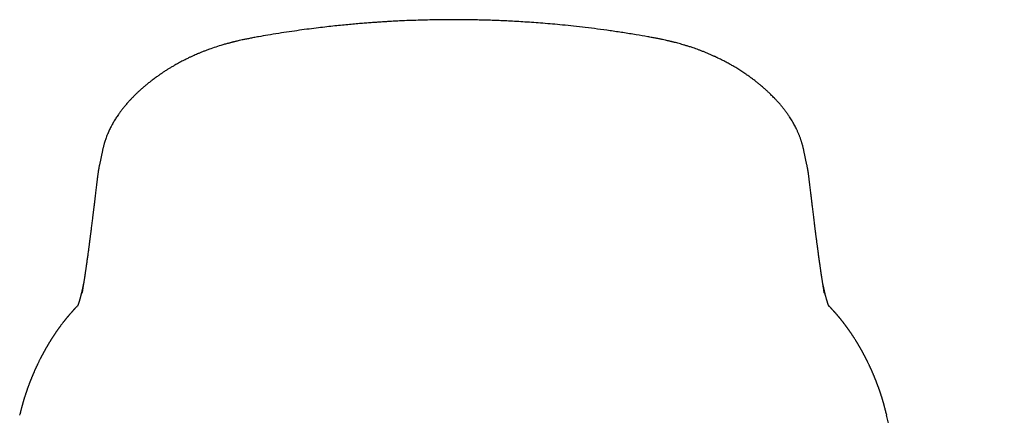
# Model space of a CAD drawing. Header units: millimetres. Extents: x 8 to 743, y 12 to 692.
# Tile 21 of 56: x 263 to 306, y 628 to 645. Entities that reach past the tile are written whole.
import ezdxf

# ---------------------------------------------------------------- set-up
doc = ezdxf.new("R2010")
doc.units = ezdxf.units.MM

msp = doc.modelspace()

# ---------------------------------------------------------------- linework, layer by layer
at = {"color": 7, "linetype": 'Continuous', "lineweight": 30}
for p, q in [((266.247, 639.669), (266.111, 639.033)), ((266.246, 639.666), (266.247, 639.669)), ((297.441, 639.032), (297.305, 639.669)), ((297.306, 639.669), (297.306, 639.666)), ((265.339, 633.36), (265.343, 633.38)), ((298.211, 633.367), (298.213, 633.359)), ((298.409, 632.799), (298.415, 632.793)), ((262.58, 627.954), (262.595, 628.017)), ((300.954, 628.032), (300.972, 627.954))]:
    msp.add_line(p, q, dxfattribs=at)
for points, knots in [([(290.394, 644.706), (290.225, 644.736), (289.86, 644.8), (289.302, 644.889), (288.728, 644.974), (288.172, 645.049), (287.635, 645.116), (287.117, 645.175), (286.632, 645.225), (286.178, 645.267), (285.755, 645.303), (285.349, 645.334), (284.961, 645.36), (284.589, 645.383), (284.235, 645.401), (283.898, 645.417), (283.579, 645.429), (283.277, 645.439), (282.992, 645.447), (282.722, 645.453), (282.413, 645.458), (282.063, 645.462), (281.675, 645.462), (281.272, 645.46), (280.857, 645.454), (280.431, 645.444), (280.022, 645.431), (279.705, 645.419), (279.476, 645.409), (279.329, 645.402), (279.184, 645.394), (279.032, 645.386), (278.868, 645.377), (278.684, 645.366), (278.481, 645.353), (278.259, 645.337), (278.018, 645.32), (277.758, 645.299), (277.479, 645.276), (277.181, 645.249), (276.864, 645.219), (276.528, 645.184), (276.174, 645.145), (275.794, 645.101), (275.39, 645.05), (274.96, 644.992), (274.511, 644.928), (274.043, 644.856), (273.589, 644.782), (273.293, 644.73), (273.158, 644.706)], [0, 0, 0, 0, 0.030181, 0.065154, 0.09892, 0.131476, 0.162824, 0.192962, 0.221889, 0.247343, 0.27178, 0.295199, 0.317601, 0.338984, 0.35935, 0.378697, 0.397025, 0.414335, 0.430626, 0.445954, 0.460873, 0.483784, 0.506041, 0.527648, 0.55302, 0.577432, 0.600885, 0.623378, 0.631952, 0.640379, 0.648657, 0.657054, 0.66649, 0.677042, 0.688711, 0.701497, 0.7154, 0.730418, 0.746554, 0.763805, 0.782173, 0.801657, 0.822257, 0.843973, 0.867919, 0.893089, 0.919482, 0.947099, 0.975938, 1, 1, 1, 1]), ([(273.158, 644.707), (273.086, 644.694), (272.95, 644.669), (272.757, 644.633), (272.586, 644.598), (272.437, 644.567), (272.317, 644.54), (272.222, 644.519), (272.151, 644.502), (272.098, 644.489), (272.062, 644.48), (272.038, 644.474), (272.017, 644.469), (271.992, 644.463), (271.96, 644.455), (271.917, 644.444), (271.865, 644.43), (271.804, 644.413), (271.733, 644.394), (271.654, 644.372), (271.496, 644.326), (271.268, 644.256), (271.026, 644.172), (270.84, 644.103), (270.704, 644.051), (270.576, 643.999), (270.459, 643.95), (270.357, 643.906), (270.272, 643.868), (270.204, 643.837), (270.145, 643.81), (270.086, 643.782), (270.019, 643.75), (269.942, 643.712), (269.856, 643.669), (269.761, 643.62), (269.663, 643.568), (269.547, 643.505), (269.423, 643.434), (269.293, 643.357), (269.173, 643.285), (269.076, 643.224), (268.999, 643.174), (268.94, 643.135), (268.886, 643.1), (268.842, 643.07), (268.805, 643.045), (268.771, 643.021), (268.729, 642.992), (268.673, 642.953), (268.605, 642.904), (268.527, 642.847), (268.453, 642.79), (268.383, 642.737), (268.322, 642.689), (268.257, 642.637), (268.192, 642.584), (268.132, 642.535), (268.061, 642.474), (267.975, 642.399), (267.888, 642.321), (267.818, 642.255), (267.766, 642.206), (267.712, 642.154), (267.66, 642.102), (267.608, 642.05), (267.559, 642), (267.515, 641.953), (267.474, 641.909), (267.432, 641.864), (267.383, 641.81), (267.329, 641.748), (267.276, 641.686), (267.229, 641.63), (267.189, 641.581), (267.152, 641.534), (267.114, 641.486), (267.075, 641.435), (267.036, 641.383), (266.996, 641.328), (266.948, 641.261), (266.897, 641.186), (266.844, 641.106), (266.795, 641.027), (266.746, 640.947), (266.7, 640.867), (266.653, 640.782), (266.607, 640.693), (266.57, 640.619), (266.546, 640.567), (266.532, 640.536), (266.516, 640.502), (266.5, 640.466), (266.485, 640.431), (266.467, 640.387), (266.441, 640.324), (266.41, 640.241), (266.379, 640.155), (266.351, 640.07), (266.328, 639.996), (266.31, 639.932), (266.296, 639.882), (266.284, 639.835), (266.273, 639.789), (266.259, 639.734), (266.25, 639.689), (266.244, 639.665)], [0, 0, 0, 0, 0.0198999, 0.0379441, 0.0540243, 0.0680611, 0.0799969, 0.0883075, 0.0951113, 0.100394, 0.1033515, 0.1054447, 0.1073098, 0.1094716, 0.1125913, 0.1166721, 0.1217173, 0.1276153, 0.1344515, 0.1422298, 0.150748, 0.1807917, 0.2098039, 0.224191, 0.2382894, 0.2520913, 0.2647987, 0.2757784, 0.2850313, 0.29256, 0.2980587, 0.3045273, 0.3120152, 0.3206374, 0.330411, 0.3413347, 0.3532308, 0.3648387, 0.3820003, 0.3978454, 0.4124458, 0.4264866, 0.4343373, 0.4420625, 0.4493596, 0.4552208, 0.4595764, 0.4637673, 0.4687374, 0.4768431, 0.4864203, 0.4974513, 0.5098525, 0.5180163, 0.5266845, 0.5358598, 0.545516, 0.5543929, 0.5618196, 0.5774556, 0.594072, 0.6026006, 0.6111431, 0.6197, 0.629007, 0.6373481, 0.6462441, 0.6541159, 0.6607708, 0.6679255, 0.6766477, 0.6876196, 0.6980872, 0.7070746, 0.7145983, 0.7216643, 0.7295527, 0.7375631, 0.7457109, 0.7540512, 0.7633899, 0.7772724, 0.7887284, 0.8001338, 0.8128342, 0.8249127, 0.8361868, 0.8502618, 0.8645953, 0.8686123, 0.8730864, 0.8780219, 0.8834183, 0.8888841, 0.8933188, 0.9025835, 0.9163032, 0.9289527, 0.9399236, 0.9532462, 0.9610405, 0.9680229, 0.9751725, 0.982613, 0.990741, 1, 1, 1, 1]), ([(297.308, 639.665), (297.303, 639.687), (297.294, 639.728), (297.282, 639.78), (297.271, 639.823), (297.26, 639.866), (297.248, 639.909), (297.236, 639.955), (297.221, 640.004), (297.206, 640.053), (297.191, 640.1), (297.176, 640.145), (297.16, 640.193), (297.14, 640.248), (297.118, 640.305), (297.099, 640.354), (297.079, 640.402), (297.057, 640.454), (297.032, 640.512), (297.007, 640.567), (296.977, 640.63), (296.94, 640.704), (296.893, 640.794), (296.841, 640.887), (296.784, 640.984), (296.725, 641.079), (296.662, 641.176), (296.602, 641.264), (296.546, 641.342), (296.501, 641.404), (296.457, 641.462), (296.416, 641.515), (296.377, 641.563), (296.34, 641.61), (296.297, 641.661), (296.247, 641.721), (296.192, 641.783), (296.141, 641.841), (296.094, 641.892), (296.048, 641.942), (295.996, 641.997), (295.939, 642.055), (295.878, 642.116), (295.818, 642.175), (295.759, 642.232), (295.703, 642.284), (295.652, 642.331), (295.601, 642.377), (295.544, 642.428), (295.475, 642.488), (295.39, 642.559), (295.298, 642.635), (295.21, 642.706), (295.131, 642.767), (295.062, 642.819), (294.994, 642.87), (294.928, 642.918), (294.863, 642.964), (294.802, 643.007), (294.742, 643.049), (294.678, 643.092), (294.603, 643.141), (294.519, 643.196), (294.429, 643.253), (294.335, 643.312), (294.245, 643.366), (294.16, 643.416), (294.079, 643.462), (293.994, 643.51), (293.904, 643.559), (293.81, 643.61), (293.714, 643.66), (293.621, 643.707), (293.539, 643.747), (293.471, 643.78), (293.424, 643.802), (293.393, 643.817), (293.366, 643.829), (293.329, 643.846), (293.256, 643.879), (293.15, 643.926), (293.019, 643.982), (292.889, 644.035), (292.762, 644.085), (292.638, 644.131), (292.518, 644.174), (292.388, 644.22), (292.249, 644.266), (292.104, 644.311), (291.97, 644.351), (291.845, 644.387), (291.731, 644.418), (291.631, 644.445), (291.55, 644.465), (291.498, 644.478), (291.467, 644.486), (291.44, 644.492), (291.399, 644.503), (291.337, 644.517), (291.26, 644.535), (291.163, 644.556), (291.046, 644.582), (290.909, 644.61), (290.753, 644.641), (290.58, 644.673), (290.458, 644.695), (290.394, 644.707)], [0, 0, 0, 0, 0.008475, 0.016008, 0.022855, 0.029453, 0.035817, 0.042462, 0.04949, 0.057136, 0.064041, 0.069925, 0.076379, 0.08492, 0.093945, 0.100866, 0.106322, 0.114439, 0.123729, 0.131627, 0.138304, 0.151377, 0.164227, 0.177997, 0.192918, 0.207587, 0.221127, 0.237557, 0.248036, 0.257532, 0.266631, 0.275603, 0.282637, 0.289774, 0.298022, 0.30761, 0.31866, 0.328498, 0.336143, 0.343944, 0.353197, 0.363545, 0.373381, 0.383963, 0.393671, 0.402557, 0.410715, 0.418216, 0.426243, 0.437369, 0.450296, 0.464621, 0.478659, 0.488549, 0.498191, 0.507583, 0.516701, 0.524913, 0.533889, 0.540978, 0.548799, 0.559038, 0.569998, 0.581329, 0.593031, 0.605304, 0.614583, 0.624289, 0.634424, 0.644989, 0.655983, 0.667409, 0.678275, 0.687618, 0.695121, 0.700781, 0.703253, 0.705581, 0.709576, 0.715406, 0.72972, 0.743929, 0.757669, 0.770934, 0.78372, 0.796023, 0.807843, 0.8233, 0.837832, 0.851086, 0.862846, 0.874401, 0.884044, 0.891789, 0.897647, 0.898959, 0.900906, 0.905152, 0.910979, 0.918374, 0.927321, 0.938552, 0.951489, 0.966087, 0.982284, 1, 1, 1, 1]), ([(266.111, 639.035), (266.107, 639.011), (266.097, 638.967), (266.086, 638.908), (266.078, 638.864), (266.072, 638.83), (266.068, 638.803), (266.064, 638.779), (266.059, 638.752), (266.054, 638.719), (266.048, 638.678), (266.041, 638.631), (266.034, 638.581), (266.028, 638.535), (266.022, 638.489), (266.016, 638.439), (266.009, 638.381), (266.004, 638.34), (266.001, 638.318)], [0, 0, 0, 0, 0.082614, 0.155911, 0.219476, 0.267731, 0.294806, 0.322618, 0.358788, 0.403188, 0.455466, 0.530508, 0.600145, 0.664529, 0.725325, 0.799606, 0.891503, 1, 1, 1, 1]), ([(297.551, 638.318), (297.548, 638.337), (297.544, 638.374), (297.538, 638.426), (297.532, 638.472), (297.527, 638.513), (297.522, 638.552), (297.516, 638.593), (297.51, 638.637), (297.504, 638.682), (297.497, 638.724), (297.492, 638.76), (297.487, 638.788), (297.482, 638.815), (297.478, 638.843), (297.472, 638.877), (297.464, 638.92), (297.453, 638.974), (297.445, 639.014), (297.441, 639.035)], [0, 0, 0, 0, 0.096127, 0.179561, 0.249583, 0.305909, 0.359962, 0.416923, 0.477819, 0.542749, 0.606296, 0.652886, 0.689466, 0.717443, 0.753329, 0.801796, 0.860709, 0.926683, 1, 1, 1, 1]), ([(266.001, 638.317), (265.996, 638.273), (265.986, 638.188), (265.971, 638.065), (265.957, 637.944), (265.943, 637.822), (265.928, 637.696), (265.912, 637.566), (265.895, 637.426), (265.877, 637.278), (265.858, 637.123), (265.839, 636.966), (265.82, 636.808), (265.798, 636.629), (265.773, 636.429), (265.751, 636.254), (265.734, 636.126), (265.724, 636.047), (265.715, 635.975), (265.707, 635.909), (265.699, 635.85), (265.692, 635.798), (265.686, 635.752), (265.681, 635.711), (265.676, 635.672), (265.671, 635.632), (265.665, 635.587), (265.658, 635.535), (265.65, 635.473), (265.641, 635.405), (265.631, 635.33), (265.62, 635.25), (265.609, 635.165), (265.597, 635.076), (265.585, 634.986), (265.568, 634.866), (265.547, 634.717), (265.528, 634.577), (265.513, 634.474), (265.503, 634.408), (265.494, 634.346), (265.487, 634.293), (265.48, 634.25), (265.475, 634.214), (265.47, 634.182), (265.465, 634.151), (265.46, 634.117), (265.454, 634.078), (265.447, 634.031), (265.439, 633.976), (265.43, 633.917), (265.418, 633.843), (265.405, 633.757), (265.389, 633.66), (265.373, 633.56), (265.356, 633.458), (265.345, 633.391), (265.339, 633.357)], [0, 0, 0, 0, 0.0206334, 0.0401939, 0.059035, 0.0786412, 0.0991775, 0.120644, 0.1430403, 0.1687499, 0.1953026, 0.2222753, 0.2496634, 0.2774667, 0.3170883, 0.3575225, 0.3734053, 0.3881966, 0.4017786, 0.4141515, 0.4255308, 0.4356516, 0.4445139, 0.452151, 0.4595762, 0.4672681, 0.4752265, 0.486168, 0.4984921, 0.5121988, 0.5272878, 0.5437588, 0.5612806, 0.5800228, 0.5991029, 0.6183318, 0.6572356, 0.6967338, 0.7124134, 0.7281229, 0.7426699, 0.7555965, 0.7652942, 0.7738259, 0.7811917, 0.7881477, 0.7960989, 0.805077, 0.8169764, 0.8303017, 0.8450525, 0.8611634, 0.8856911, 0.9118402, 0.9396093, 0.9689966, 1, 1, 1, 1]), ([(298.213, 633.357), (298.211, 633.37), (298.207, 633.393), (298.2, 633.432), (298.193, 633.472), (298.186, 633.516), (298.179, 633.561), (298.171, 633.608), (298.163, 633.659), (298.154, 633.714), (298.145, 633.773), (298.135, 633.837), (298.125, 633.902), (298.115, 633.964), (298.106, 634.021), (298.099, 634.069), (298.093, 634.107), (298.089, 634.138), (298.084, 634.166), (298.081, 634.192), (298.076, 634.221), (298.072, 634.252), (298.066, 634.288), (298.061, 634.328), (298.054, 634.373), (298.047, 634.422), (298.039, 634.474), (298.032, 634.526), (298.024, 634.579), (298.01, 634.682), (297.988, 634.835), (297.965, 635.002), (297.949, 635.126), (297.938, 635.205), (297.928, 635.28), (297.918, 635.354), (297.908, 635.427), (297.899, 635.497), (297.891, 635.56), (297.883, 635.617), (297.876, 635.671), (297.87, 635.722), (297.863, 635.774), (297.855, 635.831), (297.847, 635.898), (297.837, 635.973), (297.827, 636.051), (297.817, 636.13), (297.807, 636.208), (297.797, 636.287), (297.787, 636.367), (297.771, 636.499), (297.748, 636.684), (297.718, 636.922), (297.692, 637.14), (297.668, 637.337), (297.647, 637.508), (297.627, 637.673), (297.61, 637.82), (297.594, 637.951), (297.58, 638.069), (297.566, 638.191), (297.556, 638.274), (297.551, 638.317)], [0, 0, 0, 0, 0.013941, 0.026965, 0.039075, 0.05045, 0.062324, 0.074938, 0.088293, 0.102388, 0.11795, 0.134325, 0.151195, 0.166769, 0.180767, 0.193186, 0.201466, 0.208858, 0.215362, 0.221295, 0.227958, 0.235493, 0.243898, 0.253175, 0.263829, 0.275439, 0.287549, 0.299609, 0.311619, 0.323579, 0.36878, 0.413245, 0.430503, 0.447026, 0.462446, 0.476763, 0.492369, 0.506411, 0.51889, 0.52994, 0.540373, 0.550334, 0.559691, 0.570708, 0.583385, 0.597722, 0.613718, 0.627452, 0.642099, 0.656819, 0.671441, 0.685965, 0.728608, 0.770379, 0.811276, 0.841279, 0.86996, 0.897166, 0.922895, 0.942076, 0.960546, 0.979757, 1, 1, 1, 1]), ([(265.423, 633.875), (265.422, 633.868), (265.417, 633.84), (265.407, 633.794), (265.394, 633.73), (265.38, 633.662), (265.365, 633.59), (265.35, 633.521), (265.335, 633.455), (265.321, 633.397), (265.309, 633.347), (265.299, 633.303), (265.289, 633.264), (265.28, 633.228), (265.271, 633.195), (265.264, 633.169), (265.259, 633.149), (265.255, 633.133), (265.25, 633.115), (265.244, 633.095), (265.238, 633.074), (265.232, 633.053), (265.226, 633.034), (265.221, 633.017), (265.216, 633.002), (265.212, 632.989), (265.209, 632.978), (265.206, 632.969), (265.203, 632.96), (265.2, 632.95), (265.196, 632.94), (265.192, 632.928), (265.188, 632.917), (265.184, 632.903), (265.179, 632.889), (265.173, 632.875), (265.169, 632.864), (265.166, 632.855), (265.163, 632.847), (265.16, 632.84), (265.157, 632.833), (265.154, 632.826), (265.152, 632.819), (265.149, 632.813), (265.146, 632.806), (265.143, 632.8), (265.141, 632.794), (265.139, 632.79), (265.137, 632.786), (265.136, 632.784), (265.135, 632.782), (265.134, 632.781), (265.134, 632.781), (265.134, 632.781)], [0, 0, 0, 0, 0.010374, 0.040464, 0.06899, 0.10759, 0.146414, 0.185856, 0.22575, 0.264365, 0.295214, 0.324636, 0.352171, 0.377983, 0.402587, 0.426024, 0.437253, 0.450426, 0.465541, 0.482599, 0.501599, 0.52254, 0.539982, 0.556149, 0.570714, 0.583677, 0.59504, 0.604801, 0.614677, 0.625771, 0.638083, 0.651612, 0.666359, 0.681827, 0.70435, 0.724466, 0.742176, 0.756032, 0.769327, 0.782523, 0.795621, 0.808836, 0.823543, 0.839986, 0.858165, 0.877605, 0.896858, 0.915824, 0.934503, 0.955636, 0.975115, 0.992934, 1, 1, 1, 1]), ([(298.411, 632.8), (298.409, 632.802), (298.405, 632.806), (298.401, 632.81), (298.397, 632.814), (298.394, 632.817), (298.392, 632.819), (298.39, 632.82), (298.39, 632.821), (298.39, 632.82), (298.392, 632.819), (298.393, 632.817), (298.395, 632.814), (298.398, 632.811), (298.401, 632.807), (298.404, 632.803), (298.406, 632.799), (298.408, 632.796), (298.41, 632.793), (298.412, 632.79), (298.414, 632.787), (298.417, 632.783), (298.418, 632.781), (298.418, 632.781), (298.417, 632.783), (298.415, 632.787), (298.413, 632.792), (298.411, 632.796), (298.409, 632.8), (298.406, 632.806), (298.404, 632.811), (298.401, 632.819), (298.397, 632.826), (298.394, 632.835), (298.39, 632.844), (298.386, 632.854), (298.383, 632.864), (298.379, 632.873), (298.376, 632.882), (298.373, 632.892), (298.368, 632.903), (298.363, 632.918), (298.358, 632.934), (298.352, 632.952), (298.345, 632.972), (298.338, 632.995), (298.33, 633.02), (298.322, 633.047), (298.313, 633.078), (298.303, 633.113), (298.292, 633.153), (298.282, 633.191), (298.273, 633.226), (298.265, 633.258), (298.256, 633.292), (298.247, 633.327), (298.239, 633.364), (298.23, 633.401), (298.221, 633.437), (298.214, 633.471), (298.208, 633.498), (298.203, 633.52), (298.199, 633.536), (298.196, 633.551), (298.193, 633.566), (298.189, 633.584), (298.184, 633.607), (298.177, 633.636), (298.17, 633.671), (298.162, 633.711), (298.152, 633.757), (298.142, 633.808), (298.134, 633.848), (298.129, 633.872), (298.129, 633.876)], [0, 0, 0, 0, 0.022772, 0.043894, 0.063371, 0.081211, 0.097418, 0.111996, 0.124255, 0.135073, 0.144596, 0.154205, 0.164245, 0.177679, 0.191816, 0.206262, 0.219604, 0.231716, 0.2426, 0.252374, 0.272799, 0.294007, 0.316325, 0.339637, 0.362173, 0.383981, 0.394433, 0.404835, 0.415109, 0.425254, 0.43537, 0.446547, 0.459084, 0.469889, 0.481534, 0.493587, 0.504639, 0.514582, 0.523416, 0.531177, 0.542363, 0.55485, 0.568636, 0.582912, 0.596695, 0.613998, 0.630578, 0.647006, 0.666854, 0.687127, 0.708659, 0.731463, 0.746468, 0.761999, 0.778057, 0.794322, 0.809564, 0.82701, 0.842667, 0.856564, 0.868882, 0.875836, 0.88218, 0.887914, 0.893088, 0.898839, 0.907688, 0.91825, 0.930525, 0.944513, 0.960215, 0.977305, 0.996049, 1, 1, 1, 1]), ([(265.138, 632.797), (265.131, 632.79), (265.118, 632.776), (265.1, 632.756), (265.082, 632.738), (265.065, 632.72), (265.05, 632.704), (265.036, 632.689), (265.023, 632.675), (265.012, 632.663), (265.001, 632.651), (264.992, 632.641), (264.983, 632.631), (264.975, 632.623), (264.968, 632.615), (264.962, 632.609), (264.957, 632.603), (264.951, 632.596), (264.944, 632.588), (264.935, 632.579), (264.926, 632.568), (264.916, 632.557), (264.905, 632.545), (264.893, 632.532), (264.881, 632.518), (264.867, 632.503), (264.854, 632.487), (264.836, 632.467), (264.816, 632.444), (264.792, 632.417), (264.771, 632.392), (264.753, 632.371), (264.737, 632.352), (264.722, 632.334), (264.707, 632.317), (264.695, 632.302), (264.684, 632.289), (264.675, 632.277), (264.666, 632.267), (264.657, 632.256), (264.647, 632.244), (264.635, 632.23), (264.622, 632.213), (264.607, 632.195), (264.592, 632.176), (264.576, 632.156), (264.561, 632.137), (264.545, 632.117), (264.529, 632.096), (264.512, 632.075), (264.497, 632.055), (264.471, 632.021), (264.441, 631.983), (264.408, 631.938), (264.38, 631.901), (264.356, 631.869), (264.336, 631.841), (264.319, 631.818), (264.302, 631.794), (264.284, 631.769), (264.266, 631.744), (264.248, 631.717), (264.228, 631.69), (264.208, 631.661), (264.188, 631.632), (264.169, 631.603), (264.149, 631.575), (264.13, 631.546), (264.111, 631.518), (264.095, 631.493), (264.08, 631.471), (264.067, 631.451), (264.055, 631.433), (264.045, 631.417), (264.036, 631.403), (264.028, 631.391), (264.02, 631.378), (264.011, 631.365), (264.001, 631.35), (263.99, 631.333), (263.979, 631.314), (263.966, 631.294), (263.952, 631.272), (263.938, 631.249), (263.924, 631.227), (263.911, 631.206), (263.898, 631.185), (263.886, 631.165), (263.875, 631.146), (263.864, 631.127), (263.852, 631.108), (263.839, 631.086), (263.824, 631.061), (263.808, 631.034), (263.791, 631.005), (263.774, 630.975), (263.758, 630.948), (263.745, 630.925), (263.734, 630.906), (263.723, 630.887), (263.712, 630.867), (263.701, 630.849), (263.692, 630.831), (263.683, 630.815), (263.675, 630.801), (263.668, 630.788), (263.662, 630.777), (263.656, 630.766), (263.65, 630.757), (263.646, 630.748), (263.641, 630.739), (263.635, 630.728), (263.628, 630.715), (263.619, 630.699), (263.609, 630.681), (263.6, 630.663), (263.59, 630.645), (263.58, 630.627), (263.57, 630.608), (263.56, 630.588), (263.55, 630.569), (263.54, 630.55), (263.527, 630.525), (263.512, 630.496), (263.495, 630.463), (263.474, 630.421), (263.449, 630.372), (263.421, 630.315), (263.399, 630.269), (263.383, 630.235), (263.371, 630.211), (263.36, 630.188), (263.349, 630.165), (263.339, 630.143), (263.328, 630.119), (263.316, 630.094), (263.304, 630.067), (263.29, 630.038), (263.277, 630.008), (263.263, 629.977), (263.249, 629.946), (263.235, 629.915), (263.221, 629.883), (263.207, 629.852), (263.194, 629.821), (263.181, 629.792), (263.169, 629.764), (263.158, 629.737), (263.148, 629.712), (263.137, 629.687), (263.127, 629.662), (263.116, 629.635), (263.103, 629.605), (263.09, 629.573), (263.076, 629.539), (263.062, 629.504), (263.048, 629.468), (263.034, 629.43), (263.019, 629.394), (263.006, 629.359), (262.993, 629.325), (262.98, 629.29), (262.966, 629.253), (262.953, 629.216), (262.94, 629.181), (262.928, 629.149), (262.917, 629.118), (262.907, 629.088), (262.896, 629.058), (262.886, 629.028), (262.876, 629.001), (262.868, 628.976), (262.86, 628.954), (262.853, 628.932), (262.846, 628.912), (262.84, 628.892), (262.833, 628.873), (262.824, 628.844), (262.81, 628.802), (262.796, 628.758), (262.785, 628.722), (262.776, 628.694), (262.768, 628.667), (262.759, 628.64), (262.752, 628.615), (262.745, 628.592), (262.739, 628.57), (262.732, 628.548), (262.725, 628.524), (262.719, 628.502), (262.714, 628.483), (262.709, 628.467), (262.705, 628.45), (262.7, 628.431), (262.694, 628.41), (262.688, 628.386), (262.681, 628.36), (262.673, 628.331), (262.665, 628.299), (262.656, 628.264), (262.646, 628.224), (262.635, 628.181), (262.623, 628.134), (262.611, 628.084), (262.602, 628.049), (262.598, 628.031)], [0, 0, 0, 0, 0.005632, 0.010958, 0.015975, 0.020685, 0.025086, 0.02918, 0.032757, 0.03606, 0.03909, 0.041846, 0.044328, 0.046536, 0.04847, 0.050131, 0.05156, 0.05307, 0.055265, 0.057708, 0.060399, 0.063258, 0.066351, 0.06968, 0.073243, 0.077041, 0.081039, 0.085007, 0.092086, 0.098916, 0.105495, 0.110351, 0.11506, 0.119559, 0.123787, 0.127744, 0.130663, 0.133415, 0.136, 0.138522, 0.141229, 0.144969, 0.14903, 0.153413, 0.158116, 0.162969, 0.167638, 0.172115, 0.177429, 0.182444, 0.187167, 0.191792, 0.206195, 0.214721, 0.223372, 0.232161, 0.2375, 0.242888, 0.248352, 0.25405, 0.26001, 0.266118, 0.272479, 0.279091, 0.285947, 0.292338, 0.298884, 0.305585, 0.31244, 0.317699, 0.322656, 0.327314, 0.33167, 0.334939, 0.338015, 0.340899, 0.3436, 0.346316, 0.350011, 0.353862, 0.357869, 0.362612, 0.367557, 0.372653, 0.377638, 0.382473, 0.387158, 0.39144, 0.395589, 0.399756, 0.404056, 0.408488, 0.414321, 0.420369, 0.426683, 0.433323, 0.440291, 0.444345, 0.448503, 0.452763, 0.457096, 0.461224, 0.465085, 0.468678, 0.471601, 0.47432, 0.476833, 0.479141, 0.481244, 0.483142, 0.484937, 0.486847, 0.490094, 0.49364, 0.497485, 0.50163, 0.505341, 0.509264, 0.513397, 0.517628, 0.521814, 0.525955, 0.530049, 0.537437, 0.54467, 0.55175, 0.564102, 0.576222, 0.588108, 0.593114, 0.598061, 0.60295, 0.607779, 0.612554, 0.617448, 0.622552, 0.628411, 0.634524, 0.640892, 0.64735, 0.653742, 0.66045, 0.667085, 0.673642, 0.680008, 0.686132, 0.692014, 0.697339, 0.702535, 0.707705, 0.712851, 0.717971, 0.724513, 0.731257, 0.738224, 0.745414, 0.752828, 0.760466, 0.768359, 0.775132, 0.782093, 0.789244, 0.796585, 0.804115, 0.811781, 0.817835, 0.823913, 0.830016, 0.836131, 0.842056, 0.847723, 0.852377, 0.856841, 0.861117, 0.865204, 0.869102, 0.872824, 0.876517, 0.886738, 0.897053, 0.902341, 0.907653, 0.912872, 0.917857, 0.922607, 0.926174, 0.92969, 0.933417, 0.937373, 0.941556, 0.943998, 0.946511, 0.94913, 0.951997, 0.955128, 0.95846, 0.962047, 0.965889, 0.969986, 0.974428, 0.979136, 0.984109, 0.989347, 0.99485, 1, 1, 1, 1]), ([(300.952, 628.038), (300.948, 628.054), (300.937, 628.1), (300.92, 628.171), (300.9, 628.249), (300.885, 628.31), (300.873, 628.356), (300.864, 628.389), (300.856, 628.419), (300.848, 628.447), (300.841, 628.473), (300.834, 628.497), (300.828, 628.518), (300.823, 628.538), (300.817, 628.557), (300.812, 628.576), (300.807, 628.594), (300.8, 628.615), (300.793, 628.64), (300.784, 628.668), (300.776, 628.696), (300.767, 628.724), (300.758, 628.751), (300.749, 628.779), (300.74, 628.807), (300.731, 628.835), (300.722, 628.862), (300.714, 628.888), (300.706, 628.913), (300.698, 628.937), (300.69, 628.96), (300.682, 628.983), (300.674, 629.007), (300.665, 629.034), (300.654, 629.064), (300.643, 629.096), (300.631, 629.13), (300.618, 629.165), (300.605, 629.201), (300.594, 629.232), (300.584, 629.259), (300.576, 629.28), (300.569, 629.3), (300.562, 629.318), (300.555, 629.336), (300.549, 629.352), (300.543, 629.367), (300.537, 629.382), (300.532, 629.397), (300.525, 629.413), (300.519, 629.43), (300.512, 629.448), (300.504, 629.467), (300.496, 629.488), (300.487, 629.509), (300.478, 629.533), (300.468, 629.558), (300.458, 629.583), (300.448, 629.607), (300.436, 629.638), (300.42, 629.674), (300.403, 629.716), (300.385, 629.758), (300.368, 629.798), (300.351, 629.838), (300.334, 629.877), (300.317, 629.915), (300.302, 629.95), (300.288, 629.98), (300.276, 630.006), (300.264, 630.032), (300.252, 630.059), (300.24, 630.085), (300.229, 630.11), (300.217, 630.134), (300.206, 630.158), (300.194, 630.183), (300.18, 630.214), (300.163, 630.248), (300.144, 630.287), (300.126, 630.325), (300.109, 630.36), (300.093, 630.39), (300.08, 630.417), (300.067, 630.442), (300.056, 630.465), (300.046, 630.485), (300.037, 630.503), (300.027, 630.521), (300.017, 630.54), (300.007, 630.56), (299.996, 630.581), (299.985, 630.602), (299.972, 630.625), (299.96, 630.65), (299.946, 630.675), (299.933, 630.7), (299.92, 630.724), (299.907, 630.747), (299.895, 630.77), (299.883, 630.791), (299.871, 630.812), (299.86, 630.832), (299.848, 630.854), (299.835, 630.877), (299.821, 630.902), (299.806, 630.928), (299.791, 630.954), (299.775, 630.981), (299.76, 631.006), (299.746, 631.031), (299.732, 631.055), (299.718, 631.078), (299.705, 631.101), (299.691, 631.123), (299.677, 631.147), (299.662, 631.171), (299.646, 631.198), (299.629, 631.225), (299.61, 631.255), (299.589, 631.289), (299.565, 631.327), (299.541, 631.365), (299.52, 631.398), (299.502, 631.425), (299.489, 631.445), (299.476, 631.466), (299.462, 631.486), (299.449, 631.506), (299.436, 631.526), (299.423, 631.546), (299.409, 631.565), (299.395, 631.586), (299.382, 631.606), (299.369, 631.625), (299.356, 631.643), (299.344, 631.661), (299.332, 631.678), (299.321, 631.694), (299.31, 631.709), (299.301, 631.723), (299.292, 631.735), (299.284, 631.747), (299.276, 631.757), (299.269, 631.767), (299.263, 631.775), (299.257, 631.784), (299.25, 631.793), (299.243, 631.803), (299.236, 631.814), (299.228, 631.825), (299.219, 631.837), (299.209, 631.85), (299.199, 631.865), (299.187, 631.88), (299.176, 631.896), (299.16, 631.916), (299.142, 631.941), (299.121, 631.969), (299.101, 631.995), (299.082, 632.021), (299.063, 632.045), (299.044, 632.069), (299.026, 632.093), (299.007, 632.117), (298.987, 632.142), (298.967, 632.167), (298.947, 632.193), (298.927, 632.218), (298.907, 632.241), (298.887, 632.266), (298.867, 632.29), (298.846, 632.315), (298.826, 632.339), (298.805, 632.364), (298.785, 632.388), (298.765, 632.41), (298.747, 632.432), (298.729, 632.453), (298.715, 632.468), (298.706, 632.479), (298.701, 632.485), (298.696, 632.491), (298.69, 632.496), (298.685, 632.502), (298.68, 632.508), (298.675, 632.514), (298.668, 632.522), (298.659, 632.532), (298.649, 632.543), (298.638, 632.555), (298.626, 632.569), (298.613, 632.583), (298.6, 632.597), (298.586, 632.612), (298.572, 632.629), (298.556, 632.646), (298.539, 632.664), (298.522, 632.682), (298.503, 632.703), (298.482, 632.725), (298.459, 632.749), (298.437, 632.772), (298.423, 632.788), (298.416, 632.794)], [0, 0, 0, 0, 0.004448, 0.013117, 0.022061, 0.03128, 0.036198, 0.040939, 0.045435, 0.049686, 0.053693, 0.057455, 0.060973, 0.064246, 0.067275, 0.070236, 0.073263, 0.076356, 0.081351, 0.086509, 0.091815, 0.097089, 0.102464, 0.10794, 0.113518, 0.119181, 0.124721, 0.13008, 0.134832, 0.139431, 0.143887, 0.148411, 0.153087, 0.157917, 0.164284, 0.170898, 0.177732, 0.184782, 0.192047, 0.199526, 0.203984, 0.208238, 0.212258, 0.216046, 0.2196, 0.222922, 0.22601, 0.228865, 0.231984, 0.235293, 0.238808, 0.242531, 0.246461, 0.250599, 0.254943, 0.25996, 0.265167, 0.270327, 0.275419, 0.280441, 0.289346, 0.298025, 0.306494, 0.314842, 0.323084, 0.331221, 0.339251, 0.347176, 0.352692, 0.358156, 0.363605, 0.369273, 0.375202, 0.380043, 0.385044, 0.390206, 0.395528, 0.400957, 0.409446, 0.417727, 0.425801, 0.433667, 0.43967, 0.445391, 0.450819, 0.455953, 0.459849, 0.463571, 0.467418, 0.471502, 0.475826, 0.480305, 0.485014, 0.489953, 0.495123, 0.500694, 0.506115, 0.511365, 0.516444, 0.521353, 0.526008, 0.530499, 0.534844, 0.539242, 0.544622, 0.550158, 0.55585, 0.561697, 0.567539, 0.573185, 0.578633, 0.583883, 0.588943, 0.593934, 0.598902, 0.603847, 0.609646, 0.615485, 0.621508, 0.627719, 0.635893, 0.644371, 0.653132, 0.661954, 0.666575, 0.671196, 0.675818, 0.68044, 0.685062, 0.689768, 0.693985, 0.698455, 0.70318, 0.708158, 0.712248, 0.716492, 0.720644, 0.724544, 0.728265, 0.731725, 0.734922, 0.737858, 0.740533, 0.742945, 0.745096, 0.747057, 0.749057, 0.751207, 0.753506, 0.755953, 0.75855, 0.761297, 0.76449, 0.767863, 0.771417, 0.775152, 0.779052, 0.785914, 0.792509, 0.798836, 0.804896, 0.810688, 0.816243, 0.821888, 0.827712, 0.833715, 0.839897, 0.84609, 0.852111, 0.857913, 0.863497, 0.869689, 0.875764, 0.881805, 0.887811, 0.89377, 0.899429, 0.904856, 0.910051, 0.915013, 0.916543, 0.91805, 0.919533, 0.920992, 0.922428, 0.923884, 0.925521, 0.927356, 0.929943, 0.932842, 0.936054, 0.939578, 0.943414, 0.947172, 0.951189, 0.955463, 0.959995, 0.964786, 0.969834, 0.97514, 0.981275, 0.987723, 0.994482, 1, 1, 1, 1]), ([(262.598, 628.03), (262.598, 628.028), (262.597, 628.026), (262.597, 628.024), (262.596, 628.023)], [0, 0, 0, 0, 0.669574, 1, 1, 1, 1]), ([(306.182, 595.963), (306.18, 595.982), (306.173, 596.052), (306.162, 596.18), (306.146, 596.353), (306.127, 596.546), (306.107, 596.758), (306.085, 596.991), (306.06, 597.243), (306.034, 597.515), (306.005, 597.805), (305.975, 598.106), (305.914, 598.706), (305.82, 599.597), (305.69, 600.771), (305.557, 601.927), (305.421, 603.06), (305.293, 604.078), (305.176, 604.985), (305.07, 605.784), (304.977, 606.464), (304.898, 607.029), (304.835, 607.476), (304.773, 607.909), (304.713, 608.324), (304.655, 608.72), (304.599, 609.097), (304.545, 609.453), (304.495, 609.786), (304.447, 610.098), (304.402, 610.388), (304.362, 610.647), (304.326, 610.877), (304.294, 611.08), (304.264, 611.266), (304.239, 611.424), (304.218, 611.556), (304.201, 611.663), (304.186, 611.756), (304.175, 611.822), (304.167, 611.872), (304.16, 611.916), (304.151, 611.974), (304.139, 612.046), (304.125, 612.133), (304.108, 612.234), (304.09, 612.348), (304.07, 612.471), (304.03, 612.709), (303.972, 613.061), (303.879, 613.611), (303.77, 614.253), (303.642, 614.986), (303.496, 615.807), (303.382, 616.434), (303.303, 616.864), (303.276, 617.012), (303.251, 617.149), (303.228, 617.268), (303.211, 617.362), (303.198, 617.432), (303.188, 617.482), (303.18, 617.526), (303.173, 617.562), (303.168, 617.592), (303.163, 617.619), (303.157, 617.649), (303.148, 617.695), (303.136, 617.761), (303.119, 617.848), (303.099, 617.954), (303.077, 618.07), (303.04, 618.267), (302.989, 618.535), (302.924, 618.872), (302.859, 619.206), (302.792, 619.547), (302.721, 619.907), (302.663, 620.198), (302.619, 620.414), (302.593, 620.544), (302.569, 620.664), (302.548, 620.77), (302.529, 620.86), (302.514, 620.933), (302.503, 620.989), (302.495, 621.028), (302.49, 621.053), (302.486, 621.074), (302.481, 621.096), (302.475, 621.125), (302.466, 621.173), (302.451, 621.243), (302.432, 621.339), (302.408, 621.454), (302.381, 621.587), (302.349, 621.739), (302.314, 621.91), (302.274, 622.1), (302.23, 622.31), (302.182, 622.538), (302.13, 622.784), (302.074, 623.047), (302.015, 623.327), (301.95, 623.625), (301.882, 623.942), (301.809, 624.277), (301.731, 624.63), (301.649, 625.002), (301.56, 625.399), (301.465, 625.821), (301.363, 626.27), (301.256, 626.738), (301.143, 627.227), (301.048, 627.635), (300.99, 627.879), (300.972, 627.954)], [0, 0, 0, 0, 0.001736, 0.006477, 0.011828, 0.01779, 0.024363, 0.031547, 0.039342, 0.047749, 0.056769, 0.066233, 0.075679, 0.112361, 0.148877, 0.184684, 0.219781, 0.254166, 0.279375, 0.304185, 0.328596, 0.342794, 0.35682, 0.370301, 0.383131, 0.395551, 0.407292, 0.418353, 0.428734, 0.438435, 0.447455, 0.455795, 0.462652, 0.468969, 0.474744, 0.479977, 0.483709, 0.487096, 0.489996, 0.492367, 0.49332, 0.494656, 0.496454, 0.498715, 0.50144, 0.504566, 0.508139, 0.512072, 0.516051, 0.530407, 0.544988, 0.567511, 0.59048, 0.613622, 0.644399, 0.649259, 0.654018, 0.658286, 0.662029, 0.665247, 0.667042, 0.668619, 0.669978, 0.671118, 0.672041, 0.672753, 0.67364, 0.67491, 0.677051, 0.679799, 0.683153, 0.686939, 0.690702, 0.701637, 0.712174, 0.722371, 0.732992, 0.744278, 0.75623, 0.760405, 0.764614, 0.768431, 0.771745, 0.774556, 0.776862, 0.778665, 0.779793, 0.780563, 0.781051, 0.781721, 0.782651, 0.783841, 0.786236, 0.789272, 0.792951, 0.797152, 0.801962, 0.807382, 0.813412, 0.820053, 0.827305, 0.835167, 0.843466, 0.852353, 0.861827, 0.871891, 0.882543, 0.893785, 0.905618, 0.918041, 0.931691, 0.94599, 0.960941, 0.976544, 0.992799, 1, 1, 1, 1])]:
    msp.add_open_spline(points, degree=3, knots=knots, dxfattribs=at)

doc.saveas('drawing.dxf')
